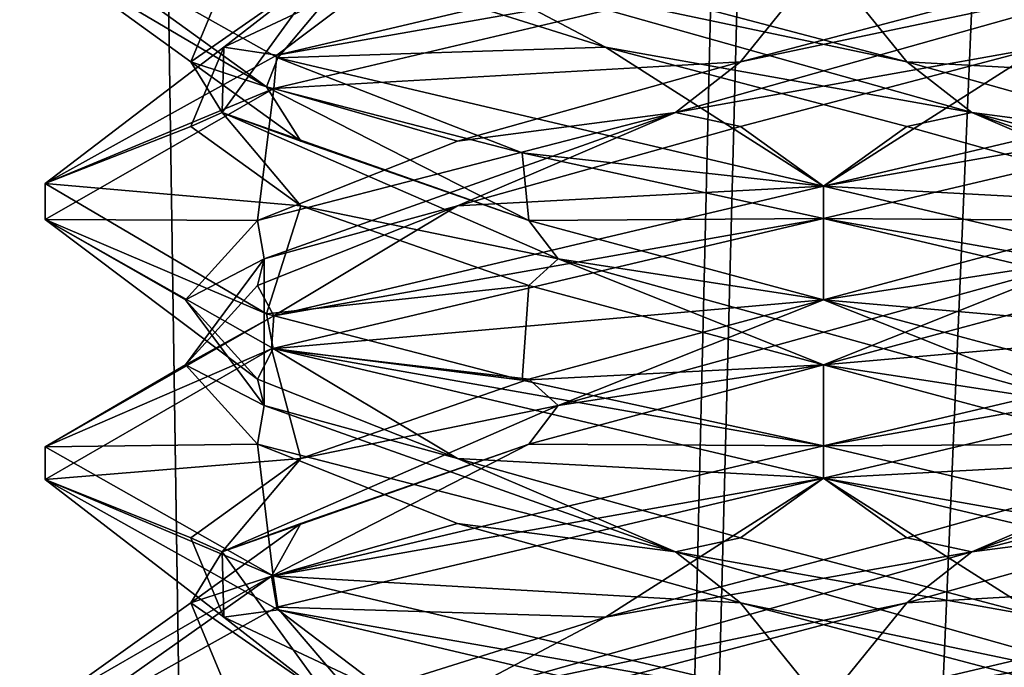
# Model space of a CAD drawing. Header units: millimetres. Extents: x -18.9 to 18.9, y -8.8 to 39.
# Tile 213 of 256: x -1.5 to 0.3, y 22.1 to 23.3. Entities that reach past the tile are written whole.
import ezdxf

# ---------------------------------------------------------------- set-up
doc = ezdxf.new("R2010")
doc.units = ezdxf.units.MM
doc.header["$LTSCALE"] = 41.718519
for name, color, linetype in [('15', 7, 'CONTINUOUS'), ('2014', 7, 'CONTINUOUS'), ('2029', 7, 'CONTINUOUS'), ('2030', 7, 'CONTINUOUS'), ('2031', 7, 'CONTINUOUS'), ('2041', 7, 'CONTINUOUS'), ('2042', 7, 'CONTINUOUS'), ('2043', 7, 'CONTINUOUS'), ('2053', 7, 'CONTINUOUS'), ('2054', 7, 'CONTINUOUS'), ('2055', 7, 'CONTINUOUS'), ('2074', 7, 'CONTINUOUS'), ('2075', 7, 'CONTINUOUS'), ('2076', 7, 'CONTINUOUS'), ('2169', 7, 'CONTINUOUS'), ('4', 7, 'CONTINUOUS')]:
    doc.layers.add(name, color=color, linetype=linetype)

msp = doc.modelspace()

# ---------------------------------------------------------------- linework, layer by layer
at = {"layer": '15', "color": 7, "linetype": 'Continuous'}
for points in [[(-5.0238, -3.5, 16.659), (0.4624, -3.5, 17.3939), (-2.2237, 26.4, 17.2571), (-5.0238, -3.5, 16.659)], [(0.4624, -3.5, 17.3939), (0.6996, 26.4, 17.3858), (-2.2237, 26.4, 17.2571), (0.4624, -3.5, 17.3939)]]:
    msp.add_3dface(points, dxfattribs=at)
at = {"layer": '2014', "color": 7, "linetype": 'Continuous'}
for points in [[(-1.0734, 23.1914, -14.3477), (-1.4998, 23.4425, -13.2764), (-1.5, 23.4995, -13.3026), (-1.0734, 23.1914, -14.3477)], [(-1.0515, 23.2473, -14.3697), (-1.0734, 23.1914, -14.3477), (-1.5, 23.4995, -13.3026), (-1.0515, 23.2473, -14.3697)], [(0, 23.4375, -11.8), (0, 23.5, -11.8), (-1.0537, 23.2521, -12.2325), (0, 23.4375, -11.8)], [(-1.0595, 23.1879, -12.2381), (0, 23.4375, -11.8), (-1.0537, 23.2521, -12.2325), (-1.0595, 23.1879, -12.2381)], [(-1.4998, 23.005, -13.2764), (-1.0595, 23.1879, -12.2381), (-1.0537, 23.2521, -12.2325), (-1.4998, 23.005, -13.2764)], [(-0.5811, 23.0641, -14.6829), (-1.0734, 23.1914, -14.3477), (-1.0515, 23.2473, -14.3697), (-0.5811, 23.0641, -14.6829)], [(0, 23, -14.8), (-0.5811, 23.0641, -14.6829), (-1.0515, 23.2473, -14.3697), (0, 23, -14.8)], [(-1.5, 22.9355, -13.3094), (-1.0595, 23.1879, -12.2381), (-1.4998, 23.005, -13.2764), (-1.5, 22.9355, -13.3094)], [(0, 22.9375, -14.8), (-0.5811, 23.0641, -14.6829), (0, 23, -14.8), (0, 22.9375, -14.8)], [(-1.0734, 22.7539, -14.3477), (-1.5, 22.9355, -13.3094), (-1.4998, 23.005, -13.2764), (-1.0734, 22.7539, -14.3477)], [(0, 23, -11.8), (-1.0595, 22.7504, -12.2381), (0, 22.9375, -11.8), (0, 23, -11.8)], [(-1.0606, 22.6875, -14.3607), (-1.5, 22.9355, -13.3094), (-1.0734, 22.7539, -14.3477), (-1.0606, 22.6875, -14.3607)], [(0, 22.9375, -11.8), (-1.0595, 22.7504, -12.2381), (-1.0635, 22.6867, -12.2422), (0, 22.9375, -11.8)], [(-1.0595, 22.7504, -12.2381), (-1.5, 22.498, -13.3094), (-1.0635, 22.6867, -12.2422), (-1.0595, 22.7504, -12.2381)], [(-0.5811, 22.6266, -14.6829), (-1.0606, 22.6875, -14.3607), (-1.0734, 22.7539, -14.3477), (-0.5811, 22.6266, -14.6829)], [(-1.0635, 22.6867, -12.2422), (-1.5, 22.498, -13.3094), (-1.5, 22.4351, -13.3115), (-1.0635, 22.6867, -12.2422)], [(0, 22.4375, -14.8), (-1.0606, 22.6875, -14.3607), (0, 22.5, -14.8), (0, 22.4375, -14.8)], [(0, 22.5, -14.8), (-1.0606, 22.6875, -14.3607), (-0.5811, 22.6266, -14.6829), (0, 22.5, -14.8)], [(-1.5, 22.498, -13.3094), (-1.0606, 22.25, -14.3607), (-1.5, 22.4351, -13.3115), (-1.5, 22.498, -13.3094)], [(0, 22.4375, -11.8), (0, 22.5, -11.8), (-1.0635, 22.2492, -12.2422), (0, 22.4375, -11.8)], [(-1.5, 22.4351, -13.3115), (-1.0606, 22.25, -14.3607), (-1.0509, 22.1846, -14.3703), (-1.5, 22.4351, -13.3115)], [(-1.0535, 22.1896, -12.2322), (0, 22.4375, -11.8), (-1.0635, 22.2492, -12.2422), (-1.0535, 22.1896, -12.2322)], [(-1.0606, 22.25, -14.3607), (0, 22, -14.8), (-1.0509, 22.1846, -14.3703), (-1.0606, 22.25, -14.3607)], [(-1.5, 21.9976, -13.3115), (-1.4999, 21.9413, -13.2822), (-1.0635, 22.2492, -12.2422), (-1.5, 21.9976, -13.3115)], [(-1.4999, 21.9413, -13.2822), (-1.0535, 22.1896, -12.2322), (-1.0635, 22.2492, -12.2422), (-1.4999, 21.9413, -13.2822)], [(0, 22, -14.8), (0, 21.9375, -14.8), (-1.0509, 22.1846, -14.3703), (0, 22, -14.8)]]:
    msp.add_3dface(points, dxfattribs=at)
at = {"layer": '2029', "color": 7, "linetype": 'Continuous'}
for points in [[(-0.1605, 23.1146, -12.0812), (0, 23, -11.8), (0.4205, 23.2674, -12.1448), (-0.1605, 23.1146, -12.0812)], [(0.4205, 23.2674, -12.1448), (0, 23, -11.8), (1.0593, 23.2496, -12.238), (0.4205, 23.2674, -12.1448)], [(-0.7051, 22.9618, -12.293), (0, 23, -11.8), (-0.1605, 23.1146, -12.0812), (-0.7051, 22.9618, -12.293)], [(-1.0595, 22.7504, -12.2381), (0, 23, -11.8), (-0.7051, 22.9618, -12.293), (-1.0595, 22.7504, -12.2381)], [(-1.0905, 22.809, -12.7323), (-1.0595, 22.7504, -12.2381), (-0.7051, 22.9618, -12.293), (-1.0905, 22.809, -12.7323)], [(-1.2294, 22.6562, -13.3), (-1.0595, 22.7504, -12.2381), (-1.0905, 22.809, -12.7323), (-1.2294, 22.6562, -13.3)], [(-1.5, 22.498, -13.3094), (-1.0595, 22.7504, -12.2381), (-1.2294, 22.6562, -13.3), (-1.5, 22.498, -13.3094)], [(-1.0905, 22.5035, -13.8677), (-1.5, 22.498, -13.3094), (-1.2294, 22.6562, -13.3), (-1.0905, 22.5035, -13.8677)], [(-1.0606, 22.25, -14.3607), (-1.5, 22.498, -13.3094), (-1.0905, 22.5035, -13.8677), (-1.0606, 22.25, -14.3607)], [(-0.7051, 22.3507, -14.307), (-1.0606, 22.25, -14.3607), (-1.0905, 22.5035, -13.8677), (-0.7051, 22.3507, -14.307)], [(-0.1605, 22.1979, -14.5188), (-1.0606, 22.25, -14.3607), (-0.7051, 22.3507, -14.307), (-0.1605, 22.1979, -14.5188)], [(0, 22, -14.8), (-1.0606, 22.25, -14.3607), (-0.1605, 22.1979, -14.5188), (0, 22, -14.8)], [(0.4205, 22.0451, -14.4552), (0, 22, -14.8), (-0.1605, 22.1979, -14.5188), (0.4205, 22.0451, -14.4552)]]:
    msp.add_3dface(points, dxfattribs=at)
at = {"layer": '2030', "color": 7, "linetype": 'Continuous'}
for points in [[(-0.2856, 23.1418, -12.1414), (0.4205, 23.2674, -12.1448), (0.7169, 23.4239, -12.346), (-0.2856, 23.1418, -12.1414)], [(-0.2856, 23.1418, -12.1414), (0.7169, 23.4239, -12.346), (-0.1605, 23.2396, -12.0812), (-0.2856, 23.1418, -12.1414)], [(-0.1605, 23.2396, -12.0812), (0.7169, 23.4239, -12.346), (0.4205, 23.3924, -12.1448), (-0.1605, 23.2396, -12.0812)], [(-0.1605, 23.1146, -12.0812), (0.4205, 23.2674, -12.1448), (-0.2856, 23.1418, -12.1414), (-0.1605, 23.1146, -12.0812)], [(-0.7051, 23.0868, -12.293), (-0.2856, 23.1418, -12.1414), (-0.1605, 23.2396, -12.0812), (-0.7051, 23.0868, -12.293)], [(-1.0781, 22.8598, -12.7884), (-0.2856, 23.1418, -12.1414), (-1.0905, 22.934, -12.7323), (-1.0781, 22.8598, -12.7884)], [(-1.0905, 22.934, -12.7323), (-0.2856, 23.1418, -12.1414), (-0.7051, 23.0868, -12.293), (-1.0905, 22.934, -12.7323)], [(-1.0781, 22.8598, -12.7884), (-0.7051, 22.9618, -12.293), (-0.2856, 23.1418, -12.1414), (-1.0781, 22.8598, -12.7884)], [(-0.7051, 22.9618, -12.293), (-0.1605, 23.1146, -12.0812), (-0.2856, 23.1418, -12.1414), (-0.7051, 22.9618, -12.293)], [(-1.0905, 22.809, -12.7323), (-0.7051, 22.9618, -12.293), (-1.0781, 22.8598, -12.7884), (-1.0905, 22.809, -12.7323)], [(-1.2294, 22.7812, -13.3), (-1.0781, 22.8598, -12.7884), (-1.0905, 22.934, -12.7323), (-1.2294, 22.7812, -13.3)], [(-1.2294, 22.6562, -13.3), (-1.0905, 22.809, -12.7323), (-1.0781, 22.8598, -12.7884), (-1.2294, 22.6562, -13.3)], [(-1.0781, 22.5777, -13.8116), (-1.2294, 22.6562, -13.3), (-1.0781, 22.8598, -12.7884), (-1.0781, 22.5777, -13.8116)], [(-1.0781, 22.5777, -13.8116), (-1.0781, 22.8598, -12.7884), (-1.2294, 22.7812, -13.3), (-1.0781, 22.5777, -13.8116)], [(-1.0905, 22.6285, -13.8677), (-1.0781, 22.5777, -13.8116), (-1.2294, 22.7812, -13.3), (-1.0905, 22.6285, -13.8677)], [(-1.0905, 22.5035, -13.8677), (-1.2294, 22.6562, -13.3), (-1.0781, 22.5777, -13.8116), (-1.0905, 22.5035, -13.8677)], [(-0.7051, 22.4757, -14.307), (-1.0781, 22.5777, -13.8116), (-1.0905, 22.6285, -13.8677), (-0.7051, 22.4757, -14.307)], [(-0.2856, 22.2957, -14.4586), (-1.0905, 22.5035, -13.8677), (-1.0781, 22.5777, -13.8116), (-0.2856, 22.2957, -14.4586)], [(-0.2856, 22.2957, -14.4586), (-1.0781, 22.5777, -13.8116), (-0.7051, 22.4757, -14.307), (-0.2856, 22.2957, -14.4586)], [(-0.7051, 22.3507, -14.307), (-1.0905, 22.5035, -13.8677), (-0.2856, 22.2957, -14.4586), (-0.7051, 22.3507, -14.307)], [(-0.1605, 22.3229, -14.5188), (-0.2856, 22.2957, -14.4586), (-0.7051, 22.4757, -14.307), (-0.1605, 22.3229, -14.5188)], [(-0.1605, 22.1979, -14.5188), (-0.7051, 22.3507, -14.307), (-0.2856, 22.2957, -14.4586), (-0.1605, 22.1979, -14.5188)], [(0.4205, 22.1701, -14.4552), (-0.2856, 22.2957, -14.4586), (-0.1605, 22.3229, -14.5188), (0.4205, 22.1701, -14.4552)], [(0.7169, 22.0136, -14.254), (-0.1605, 22.1979, -14.5188), (-0.2856, 22.2957, -14.4586), (0.7169, 22.0136, -14.254)], [(0.7169, 22.0136, -14.254), (-0.2856, 22.2957, -14.4586), (0.4205, 22.1701, -14.4552), (0.7169, 22.0136, -14.254)], [(0.4205, 22.0451, -14.4552), (-0.1605, 22.1979, -14.5188), (0.7169, 22.0136, -14.254), (0.4205, 22.0451, -14.4552)]]:
    msp.add_3dface(points, dxfattribs=at)
at = {"layer": '2031', "color": 7, "linetype": 'Continuous'}
for points in [[(0, 23.4375, -11.8), (-1.0595, 23.1879, -12.2381), (-0.1605, 23.2396, -12.0812), (0, 23.4375, -11.8)], [(0, 23.4375, -11.8), (-0.1605, 23.2396, -12.0812), (0.4205, 23.3924, -12.1448), (0, 23.4375, -11.8)], [(-1.0595, 23.1879, -12.2381), (-0.7051, 23.0868, -12.293), (-0.1605, 23.2396, -12.0812), (-1.0595, 23.1879, -12.2381)], [(-1.0595, 23.1879, -12.2381), (-1.5, 22.9355, -13.3094), (-1.0905, 22.934, -12.7323), (-1.0595, 23.1879, -12.2381)], [(-1.0595, 23.1879, -12.2381), (-1.0905, 22.934, -12.7323), (-0.7051, 23.0868, -12.293), (-1.0595, 23.1879, -12.2381)], [(-1.5, 22.9355, -13.3094), (-1.0606, 22.6875, -14.3607), (-1.0905, 22.6285, -13.8677), (-1.5, 22.9355, -13.3094)], [(-1.5, 22.9355, -13.3094), (-1.0905, 22.6285, -13.8677), (-1.2294, 22.7812, -13.3), (-1.5, 22.9355, -13.3094)], [(-1.5, 22.9355, -13.3094), (-1.2294, 22.7812, -13.3), (-1.0905, 22.934, -12.7323), (-1.5, 22.9355, -13.3094)], [(-1.0606, 22.6875, -14.3607), (-0.7051, 22.4757, -14.307), (-1.0905, 22.6285, -13.8677), (-1.0606, 22.6875, -14.3607)], [(-1.0606, 22.6875, -14.3607), (0, 22.4375, -14.8), (-0.7051, 22.4757, -14.307), (-1.0606, 22.6875, -14.3607)], [(0, 22.4375, -14.8), (-0.1605, 22.3229, -14.5188), (-0.7051, 22.4757, -14.307), (0, 22.4375, -14.8)], [(0, 22.4375, -14.8), (0.4205, 22.1701, -14.4552), (-0.1605, 22.3229, -14.5188), (0, 22.4375, -14.8)], [(0.4205, 22.1701, -14.4552), (0, 22.4375, -14.8), (1.0658, 22.1859, -14.3555), (0.4205, 22.1701, -14.4552)]]:
    msp.add_3dface(points, dxfattribs=at)
at = {"layer": '2041', "color": 7, "linetype": 'Continuous'}
for points in [[(-1.0537, 23.2521, -12.2325), (0, 23.5, -11.8), (-0.8305, 23.4201, -12.3936), (-1.0537, 23.2521, -12.2325)], [(-1.1552, 23.2674, -12.8795), (-1.0537, 23.2521, -12.2325), (-0.8305, 23.4201, -12.3936), (-1.1552, 23.2674, -12.8795)], [(-1.4998, 23.005, -13.2764), (-1.0537, 23.2521, -12.2325), (-1.1552, 23.2674, -12.8795), (-1.4998, 23.005, -13.2764)], [(-1.2188, 23.1146, -13.4605), (-1.4998, 23.005, -13.2764), (-1.1552, 23.2674, -12.8795), (-1.2188, 23.1146, -13.4605)], [(-1.007, 22.9618, -14.0051), (-1.4998, 23.005, -13.2764), (-1.2188, 23.1146, -13.4605), (-1.007, 22.9618, -14.0051)], [(-1.0734, 22.7539, -14.3477), (-1.4998, 23.005, -13.2764), (-1.007, 22.9618, -14.0051), (-1.0734, 22.7539, -14.3477)], [(-0.5677, 22.809, -14.3905), (-1.0734, 22.7539, -14.3477), (-1.007, 22.9618, -14.0051), (-0.5677, 22.809, -14.3905)], [(-0.5811, 22.6266, -14.6829), (-1.0734, 22.7539, -14.3477), (-0.5677, 22.809, -14.3905), (-0.5811, 22.6266, -14.6829)], [(0, 22.6562, -14.5294), (-0.5811, 22.6266, -14.6829), (-0.5677, 22.809, -14.3905), (0, 22.6562, -14.5294)], [(0, 22.5, -14.8), (-0.5811, 22.6266, -14.6829), (0, 22.6562, -14.5294), (0, 22.5, -14.8)], [(0.5677, 22.5035, -14.3905), (0, 22.5, -14.8), (0, 22.6562, -14.5294), (0.5677, 22.5035, -14.3905)], [(0, 22.5, -14.8), (0.5677, 22.5035, -14.3905), (1.0552, 22.2516, -14.3661), (0, 22.5, -14.8)]]:
    msp.add_3dface(points, dxfattribs=at)
at = {"layer": '2042', "color": 7, "linetype": 'Continuous'}
for points in [[(-1.1586, 23.1418, -13.5856), (-0.954, 23.4239, -12.5831), (-1.2188, 23.2396, -13.4605), (-1.1586, 23.1418, -13.5856)], [(-1.2188, 23.2396, -13.4605), (-0.954, 23.4239, -12.5831), (-1.1552, 23.3924, -12.8795), (-1.2188, 23.2396, -13.4605)], [(-1.1586, 23.1418, -13.5856), (-1.1552, 23.2674, -12.8795), (-0.954, 23.4239, -12.5831), (-1.1586, 23.1418, -13.5856)], [(-1.1552, 23.2674, -12.8795), (-0.8305, 23.4201, -12.3936), (-0.954, 23.4239, -12.5831), (-1.1552, 23.2674, -12.8795)], [(-1.2188, 23.1146, -13.4605), (-1.1552, 23.2674, -12.8795), (-1.1586, 23.1418, -13.5856), (-1.2188, 23.1146, -13.4605)], [(-1.007, 23.0868, -14.0051), (-1.1586, 23.1418, -13.5856), (-1.2188, 23.2396, -13.4605), (-1.007, 23.0868, -14.0051)], [(-1.007, 22.9618, -14.0051), (-1.2188, 23.1146, -13.4605), (-1.1586, 23.1418, -13.5856), (-1.007, 22.9618, -14.0051)], [(-0.5116, 22.8598, -14.3781), (-1.007, 22.9618, -14.0051), (-1.1586, 23.1418, -13.5856), (-0.5116, 22.8598, -14.3781)], [(-0.5116, 22.8598, -14.3781), (-1.1586, 23.1418, -13.5856), (-0.5677, 22.934, -14.3905), (-0.5116, 22.8598, -14.3781)], [(-0.5677, 22.934, -14.3905), (-1.1586, 23.1418, -13.5856), (-1.007, 23.0868, -14.0051), (-0.5677, 22.934, -14.3905)], [(-0.5677, 22.809, -14.3905), (-1.007, 22.9618, -14.0051), (-0.5116, 22.8598, -14.3781), (-0.5677, 22.809, -14.3905)], [(0, 22.7812, -14.5294), (-0.5116, 22.8598, -14.3781), (-0.5677, 22.934, -14.3905), (0, 22.7812, -14.5294)], [(0, 22.6562, -14.5294), (-0.5677, 22.809, -14.3905), (-0.5116, 22.8598, -14.3781), (0, 22.6562, -14.5294)], [(0.5116, 22.5777, -14.3781), (0, 22.6562, -14.5294), (-0.5116, 22.8598, -14.3781), (0.5116, 22.5777, -14.3781)], [(0.5116, 22.5777, -14.3781), (-0.5116, 22.8598, -14.3781), (0, 22.7812, -14.5294), (0.5116, 22.5777, -14.3781)], [(0.5677, 22.6285, -14.3905), (0.5116, 22.5777, -14.3781), (0, 22.7812, -14.5294), (0.5677, 22.6285, -14.3905)], [(0.5677, 22.5035, -14.3905), (0, 22.6562, -14.5294), (0.5116, 22.5777, -14.3781), (0.5677, 22.5035, -14.3905)]]:
    msp.add_3dface(points, dxfattribs=at)
at = {"layer": '2043', "color": 7, "linetype": 'Continuous'}
for points in [[(-1.4998, 23.4425, -13.2764), (-1.0734, 23.1914, -14.3477), (-1.2188, 23.2396, -13.4605), (-1.4998, 23.4425, -13.2764)], [(-1.4998, 23.4425, -13.2764), (-1.2188, 23.2396, -13.4605), (-1.1552, 23.3924, -12.8795), (-1.4998, 23.4425, -13.2764)], [(-1.0734, 23.1914, -14.3477), (-1.007, 23.0868, -14.0051), (-1.2188, 23.2396, -13.4605), (-1.0734, 23.1914, -14.3477)], [(-1.0734, 23.1914, -14.3477), (-0.5811, 23.0641, -14.6829), (-0.5677, 22.934, -14.3905), (-1.0734, 23.1914, -14.3477)], [(-1.0734, 23.1914, -14.3477), (-0.5677, 22.934, -14.3905), (-1.007, 23.0868, -14.0051), (-1.0734, 23.1914, -14.3477)], [(-0.5811, 23.0641, -14.6829), (0, 22.9375, -14.8), (-0.5677, 22.934, -14.3905), (-0.5811, 23.0641, -14.6829)], [(0, 22.9375, -14.8), (0, 22.7812, -14.5294), (-0.5677, 22.934, -14.3905), (0, 22.9375, -14.8)], [(0, 22.7812, -14.5294), (0, 22.9375, -14.8), (1.0552, 22.6891, -14.3661), (0, 22.7812, -14.5294)], [(0.5677, 22.6285, -14.3905), (0, 22.7812, -14.5294), (1.0552, 22.6891, -14.3661), (0.5677, 22.6285, -14.3905)], [(0, 21.9375, -11.8), (0.8305, 22.0174, -12.3936), (1.0546, 22.1857, -12.2333), (0, 21.9375, -11.8)]]:
    msp.add_3dface(points, dxfattribs=at)
at = {"layer": '2053', "color": 7, "linetype": 'Continuous'}
for points in [[(-1.0515, 23.2473, -14.3697), (-1.5, 23.4995, -13.3026), (-0.9064, 23.4201, -14.1305), (-1.0515, 23.2473, -14.3697)], [(-0.4205, 23.2674, -14.4552), (-1.0515, 23.2473, -14.3697), (-0.9064, 23.4201, -14.1305), (-0.4205, 23.2674, -14.4552)], [(0, 23, -14.8), (-1.0515, 23.2473, -14.3697), (-0.4205, 23.2674, -14.4552), (0, 23, -14.8)], [(0.1605, 23.1146, -14.5188), (0, 23, -14.8), (-0.4205, 23.2674, -14.4552), (0.1605, 23.1146, -14.5188)], [(0.7051, 22.9618, -14.307), (0, 23, -14.8), (0.1605, 23.1146, -14.5188), (0.7051, 22.9618, -14.307)], [(0, 23, -14.8), (0.7051, 22.9618, -14.307), (1.0517, 22.7527, -14.3696), (0, 23, -14.8)], [(0.7051, 22.3507, -12.293), (0.1605, 22.1979, -12.0812), (1.0596, 22.2497, -12.2383), (0.7051, 22.3507, -12.293)], [(0.1605, 22.1979, -12.0812), (0, 22, -11.8), (1.0596, 22.2497, -12.2383), (0.1605, 22.1979, -12.0812)], [(-0.4205, 22.0451, -12.1448), (0, 22, -11.8), (0.1605, 22.1979, -12.0812), (-0.4205, 22.0451, -12.1448)]]:
    msp.add_3dface(points, dxfattribs=at)
at = {"layer": '2054', "color": 7, "linetype": 'Continuous'}
for points in [[(-0.4205, 23.2674, -14.4552), (-0.9064, 23.4201, -14.1305), (-0.7169, 23.4239, -14.254), (-0.4205, 23.2674, -14.4552)], [(0.2856, 23.1418, -14.4586), (-0.4205, 23.2674, -14.4552), (-0.7169, 23.4239, -14.254), (0.2856, 23.1418, -14.4586)], [(0.2856, 23.1418, -14.4586), (-0.7169, 23.4239, -14.254), (0.1605, 23.2396, -14.5188), (0.2856, 23.1418, -14.4586)], [(0.1605, 23.2396, -14.5188), (-0.7169, 23.4239, -14.254), (-0.4205, 23.3924, -14.4552), (0.1605, 23.2396, -14.5188)], [(0.1605, 23.1146, -14.5188), (-0.4205, 23.2674, -14.4552), (0.2856, 23.1418, -14.4586), (0.1605, 23.1146, -14.5188)], [(0.7051, 23.0868, -14.307), (0.2856, 23.1418, -14.4586), (0.1605, 23.2396, -14.5188), (0.7051, 23.0868, -14.307)], [(0.7051, 22.9618, -14.307), (0.1605, 23.1146, -14.5188), (0.2856, 23.1418, -14.4586), (0.7051, 22.9618, -14.307)], [(1.0781, 22.8598, -13.8116), (0.7051, 22.9618, -14.307), (0.2856, 23.1418, -14.4586), (1.0781, 22.8598, -13.8116)], [(1.0781, 22.8598, -13.8116), (0.2856, 23.1418, -14.4586), (1.0905, 22.934, -13.8677), (1.0781, 22.8598, -13.8116)], [(1.0905, 22.934, -13.8677), (0.2856, 23.1418, -14.4586), (0.7051, 23.0868, -14.307), (1.0905, 22.934, -13.8677)], [(0.2856, 22.2957, -12.1414), (1.0905, 22.5035, -12.7323), (1.0781, 22.5777, -12.7884), (0.2856, 22.2957, -12.1414)], [(0.2856, 22.2957, -12.1414), (1.0781, 22.5777, -12.7884), (0.7051, 22.4757, -12.293), (0.2856, 22.2957, -12.1414)], [(0.7051, 22.3507, -12.293), (1.0905, 22.5035, -12.7323), (0.2856, 22.2957, -12.1414), (0.7051, 22.3507, -12.293)], [(0.1605, 22.3229, -12.0812), (0.2856, 22.2957, -12.1414), (0.7051, 22.4757, -12.293), (0.1605, 22.3229, -12.0812)], [(0.1605, 22.1979, -12.0812), (0.7051, 22.3507, -12.293), (0.2856, 22.2957, -12.1414), (0.1605, 22.1979, -12.0812)], [(-0.4205, 22.1701, -12.1448), (0.2856, 22.2957, -12.1414), (0.1605, 22.3229, -12.0812), (-0.4205, 22.1701, -12.1448)], [(-0.7169, 22.0136, -12.346), (0.1605, 22.1979, -12.0812), (0.2856, 22.2957, -12.1414), (-0.7169, 22.0136, -12.346)], [(-0.7169, 22.0136, -12.346), (0.2856, 22.2957, -12.1414), (-0.4205, 22.1701, -12.1448), (-0.7169, 22.0136, -12.346)], [(-0.4205, 22.0451, -12.1448), (0.1605, 22.1979, -12.0812), (-0.7169, 22.0136, -12.346), (-0.4205, 22.0451, -12.1448)], [(-0.9064, 22.0174, -12.4695), (-0.7169, 22.0136, -12.346), (-0.4205, 22.1701, -12.1448), (-0.9064, 22.0174, -12.4695)]]:
    msp.add_3dface(points, dxfattribs=at)
at = {"layer": '2055', "color": 7, "linetype": 'Continuous'}
for points in [[(0, 23.4375, -14.8), (0.1605, 23.2396, -14.5188), (-0.4205, 23.3924, -14.4552), (0, 23.4375, -14.8)], [(0.1605, 23.2396, -14.5188), (0, 23.4375, -14.8), (1.0517, 23.1902, -14.3696), (0.1605, 23.2396, -14.5188)], [(0.7051, 23.0868, -14.307), (0.1605, 23.2396, -14.5188), (1.0517, 23.1902, -14.3696), (0.7051, 23.0868, -14.307)], [(0, 22.4375, -11.8), (0.7051, 22.4757, -12.293), (1.0596, 22.6872, -12.2383), (0, 22.4375, -11.8)], [(0, 22.4375, -11.8), (0.1605, 22.3229, -12.0812), (0.7051, 22.4757, -12.293), (0, 22.4375, -11.8)], [(0, 22.4375, -11.8), (-1.0535, 22.1896, -12.2322), (-0.4205, 22.1701, -12.1448), (0, 22.4375, -11.8)], [(0, 22.4375, -11.8), (-0.4205, 22.1701, -12.1448), (0.1605, 22.3229, -12.0812), (0, 22.4375, -11.8)], [(-1.0535, 22.1896, -12.2322), (-1.4999, 21.9413, -13.2822), (-0.9064, 22.0174, -12.4695), (-1.0535, 22.1896, -12.2322)], [(-1.0535, 22.1896, -12.2322), (-0.9064, 22.0174, -12.4695), (-0.4205, 22.1701, -12.1448), (-1.0535, 22.1896, -12.2322)]]:
    msp.add_3dface(points, dxfattribs=at)
at = {"layer": '2074', "color": 7, "linetype": 'Continuous'}
for points in [[(0.5677, 22.809, -12.2095), (0, 22.6562, -12.0706), (1.0526, 22.7476, -12.2314), (0.5677, 22.809, -12.2095)], [(0, 22.6562, -12.0706), (0, 22.5, -11.8), (1.0526, 22.7476, -12.2314), (0, 22.6562, -12.0706)], [(-0.5677, 22.5035, -12.2095), (0, 22.5, -11.8), (0, 22.6562, -12.0706), (-0.5677, 22.5035, -12.2095)], [(-1.0635, 22.2492, -12.2422), (0, 22.5, -11.8), (-0.5677, 22.5035, -12.2095), (-1.0635, 22.2492, -12.2422)], [(-1.007, 22.3507, -12.5949), (-1.0635, 22.2492, -12.2422), (-0.5677, 22.5035, -12.2095), (-1.007, 22.3507, -12.5949)], [(-1.2188, 22.1979, -13.1395), (-1.0635, 22.2492, -12.2422), (-1.007, 22.3507, -12.5949), (-1.2188, 22.1979, -13.1395)], [(-1.5, 21.9976, -13.3115), (-1.0635, 22.2492, -12.2422), (-1.2188, 22.1979, -13.1395), (-1.5, 21.9976, -13.3115)], [(-1.1552, 22.0451, -13.7205), (-1.5, 21.9976, -13.3115), (-1.2188, 22.1979, -13.1395), (-1.1552, 22.0451, -13.7205)]]:
    msp.add_3dface(points, dxfattribs=at)
at = {"layer": '2075', "color": 7, "linetype": 'Continuous'}
for points in [[(0, 22.7812, -12.0706), (0.5116, 22.8598, -12.2219), (0.5677, 22.934, -12.2095), (0, 22.7812, -12.0706)], [(-0.5116, 22.5777, -12.2219), (0, 22.6562, -12.0706), (0.5116, 22.8598, -12.2219), (-0.5116, 22.5777, -12.2219)], [(-0.5116, 22.5777, -12.2219), (0.5116, 22.8598, -12.2219), (0, 22.7812, -12.0706), (-0.5116, 22.5777, -12.2219)], [(0, 22.6562, -12.0706), (0.5677, 22.809, -12.2095), (0.5116, 22.8598, -12.2219), (0, 22.6562, -12.0706)], [(-0.5677, 22.6285, -12.2095), (-0.5116, 22.5777, -12.2219), (0, 22.7812, -12.0706), (-0.5677, 22.6285, -12.2095)], [(-0.5677, 22.5035, -12.2095), (0, 22.6562, -12.0706), (-0.5116, 22.5777, -12.2219), (-0.5677, 22.5035, -12.2095)], [(-1.007, 22.4757, -12.5949), (-0.5116, 22.5777, -12.2219), (-0.5677, 22.6285, -12.2095), (-1.007, 22.4757, -12.5949)], [(-1.1586, 22.2957, -13.0144), (-0.5677, 22.5035, -12.2095), (-0.5116, 22.5777, -12.2219), (-1.1586, 22.2957, -13.0144)], [(-1.1586, 22.2957, -13.0144), (-0.5116, 22.5777, -12.2219), (-1.007, 22.4757, -12.5949), (-1.1586, 22.2957, -13.0144)], [(-1.007, 22.3507, -12.5949), (-0.5677, 22.5035, -12.2095), (-1.1586, 22.2957, -13.0144), (-1.007, 22.3507, -12.5949)], [(-1.2188, 22.3229, -13.1395), (-1.1586, 22.2957, -13.0144), (-1.007, 22.4757, -12.5949), (-1.2188, 22.3229, -13.1395)], [(-1.2188, 22.1979, -13.1395), (-1.007, 22.3507, -12.5949), (-1.1586, 22.2957, -13.0144), (-1.2188, 22.1979, -13.1395)], [(-1.1552, 22.1701, -13.7205), (-1.1586, 22.2957, -13.0144), (-1.2188, 22.3229, -13.1395), (-1.1552, 22.1701, -13.7205)], [(-0.954, 22.0136, -14.0169), (-1.2188, 22.1979, -13.1395), (-1.1586, 22.2957, -13.0144), (-0.954, 22.0136, -14.0169)], [(-0.954, 22.0136, -14.0169), (-1.1586, 22.2957, -13.0144), (-1.1552, 22.1701, -13.7205), (-0.954, 22.0136, -14.0169)], [(-1.1552, 22.0451, -13.7205), (-1.2188, 22.1979, -13.1395), (-0.954, 22.0136, -14.0169), (-1.1552, 22.0451, -13.7205)], [(-0.8305, 22.0174, -14.2064), (-0.954, 22.0136, -14.0169), (-1.1552, 22.1701, -13.7205), (-0.8305, 22.0174, -14.2064)]]:
    msp.add_3dface(points, dxfattribs=at)
at = {"layer": '2076', "color": 7, "linetype": 'Continuous'}
for points in [[(0, 22.9375, -11.8), (0.5677, 22.934, -12.2095), (1.0526, 23.1851, -12.2314), (0, 22.9375, -11.8)], [(0, 22.9375, -11.8), (-1.0635, 22.6867, -12.2422), (0, 22.7812, -12.0706), (0, 22.9375, -11.8)], [(0, 22.9375, -11.8), (0, 22.7812, -12.0706), (0.5677, 22.934, -12.2095), (0, 22.9375, -11.8)], [(-1.0635, 22.6867, -12.2422), (-0.5677, 22.6285, -12.2095), (0, 22.7812, -12.0706), (-1.0635, 22.6867, -12.2422)], [(-1.0635, 22.6867, -12.2422), (-1.5, 22.4351, -13.3115), (-1.007, 22.4757, -12.5949), (-1.0635, 22.6867, -12.2422)], [(-1.0635, 22.6867, -12.2422), (-1.007, 22.4757, -12.5949), (-0.5677, 22.6285, -12.2095), (-1.0635, 22.6867, -12.2422)], [(-1.5, 22.4351, -13.3115), (-1.2188, 22.3229, -13.1395), (-1.007, 22.4757, -12.5949), (-1.5, 22.4351, -13.3115)], [(-1.5, 22.4351, -13.3115), (-1.0509, 22.1846, -14.3703), (-1.1552, 22.1701, -13.7205), (-1.5, 22.4351, -13.3115)], [(-1.5, 22.4351, -13.3115), (-1.1552, 22.1701, -13.7205), (-1.2188, 22.3229, -13.1395), (-1.5, 22.4351, -13.3115)], [(-1.0509, 22.1846, -14.3703), (-0.8305, 22.0174, -14.2064), (-1.1552, 22.1701, -13.7205), (-1.0509, 22.1846, -14.3703)], [(-1.0509, 22.1846, -14.3703), (0, 21.9375, -14.8), (-0.8305, 22.0174, -14.2064), (-1.0509, 22.1846, -14.3703)]]:
    msp.add_3dface(points, dxfattribs=at)
at = {"layer": '2169', "color": 7, "linetype": 'Continuous'}
for points in [[(1.0517, 23.1902, -14.3696), (0, 23.4375, -14.8), (0.5809, 23.3734, -14.683), (1.0517, 23.1902, -14.3696)], [(1.0593, 23.2496, -12.238), (0, 23, -11.8), (1.0526, 23.1851, -12.2314), (1.0593, 23.2496, -12.238)], [(0, 23, -11.8), (0, 22.9375, -11.8), (1.0526, 23.1851, -12.2314), (0, 23, -11.8)], [(0, 22.9375, -14.8), (0, 23, -14.8), (1.0517, 22.7527, -14.3696), (0, 22.9375, -14.8)], [(1.0552, 22.6891, -14.3661), (0, 22.9375, -14.8), (1.0517, 22.7527, -14.3696), (1.0552, 22.6891, -14.3661)], [(0, 22.5, -11.8), (1.0596, 22.6872, -12.2383), (1.0526, 22.7476, -12.2314), (0, 22.5, -11.8)], [(0, 22.5, -11.8), (0, 22.4375, -11.8), (1.0596, 22.6872, -12.2383), (0, 22.5, -11.8)], [(0, 22.4375, -14.8), (0, 22.5, -14.8), (1.0552, 22.2516, -14.3661), (0, 22.4375, -14.8)], [(1.0658, 22.1859, -14.3555), (0, 22.4375, -14.8), (1.0552, 22.2516, -14.3661), (1.0658, 22.1859, -14.3555)], [(0, 22, -11.8), (1.0546, 22.1857, -12.2333), (1.0596, 22.2497, -12.2383), (0, 22, -11.8)], [(0, 22, -11.8), (0, 21.9375, -11.8), (1.0546, 22.1857, -12.2333), (0, 22, -11.8)]]:
    msp.add_3dface(points, dxfattribs=at)
at = {"layer": '4', "color": 7, "linetype": 'Continuous'}
for points in [[(-2.4343, 32.4, -11.818), (-1.3962, 32.4, -10.8154), (-2.2698, -3.5, -11.5768), (-2.4343, 32.4, -11.818)], [(-2.2698, -3.5, -11.5768), (-1.3962, 32.4, -10.8154), (-0.8623, -3.5, -10.5837), (-2.2698, -3.5, -11.5768)], [(-1.3962, 32.4, -10.8154), (0, 32.4, -10.45), (-0.8623, -3.5, -10.5837), (-1.3962, 32.4, -10.8154)], [(0, 32.4, -10.45), (0, 29.7897, -10.45), (-0.8623, -3.5, -10.5837), (0, 32.4, -10.45)], [(0, 29.7897, -10.45), (0.5552, 29.6513, -10.5046), (-0.8623, -3.5, -10.5837), (0, 29.7897, -10.45)], [(-0.8623, -3.5, -10.5837), (0.5552, 29.6513, -10.5046), (0.8623, -3.5, -10.5837), (-0.8623, -3.5, -10.5837)]]:
    msp.add_3dface(points, dxfattribs=at)

doc.saveas('drawing.dxf')
